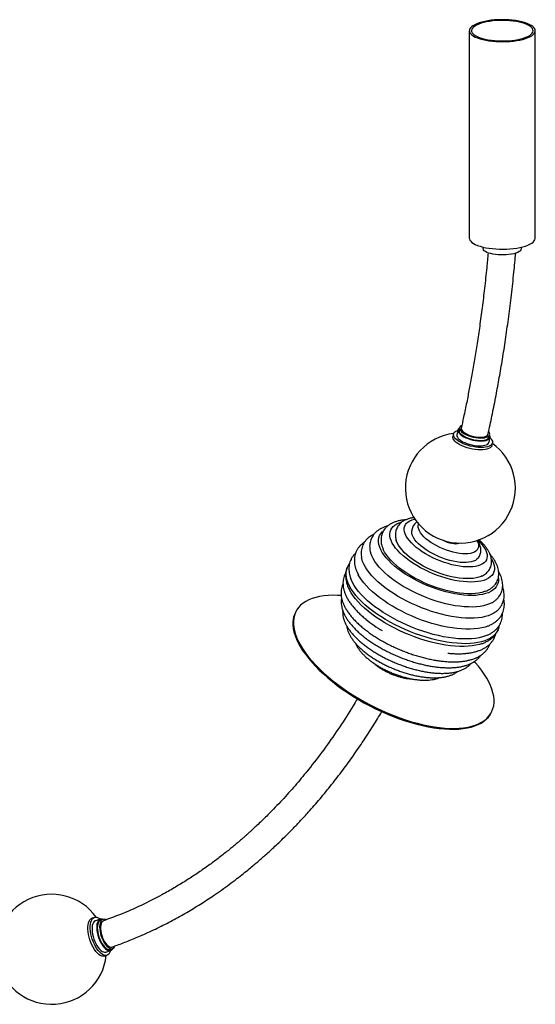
# Paper-space layout '_Dimétrica' of a CAD drawing. Header units: millimetres. Extents: x -848 to 304, y -466 to 589.
# Tile 2 of 2: x -165 to 304, y -428 to 467. Entities that reach past the tile are written whole.
import ezdxf

# ---------------------------------------------------------------- set-up
doc = ezdxf.new("R2010")
doc.units = ezdxf.units.MM

psp = doc.layouts.new('_Dimétrica')

# ---------------------------------------------------------------- linework, layer by layer
at = {"color": 7, "linetype": 'Continuous', "lineweight": 25}
for p, q in [((243.67, 456.63), (243.67, 268.07)), ((303.67, 268.07), (303.67, 456.63)), ((256.14, 259.95), (256.14, 258.64)), ((291.2, 258.64), (291.2, 259.95)), ((229.27, 90.1), (228.75, 87.87)), ((233.39, 93.86), (232.36, 89.39)), ((234.91, 95.86), (234.39, 93.63)), ((261.62, 87.35), (262.13, 89.59)), ((261.59, 82.65), (262.62, 87.12)), ((264.17, 79.71), (264.69, 81.94)), ((233.25, -9.29), (233.38, -8.9)), ((85.96, -71.32), (85.55, -72.12)), ((169.17, -100.39), (169.1, -100.53)), ((192.2, -110.3), (192.29, -110.13)), ((263.47, -163.47), (263.88, -162.67)), ((-97.18, -349.24), (-99.3, -349.95)), ((-91.92, -350.84), (-96.18, -352.25)), ((-89.46, -351.11), (-91.59, -351.81)), ((-87.85, -384.44), (-85.72, -383.73)), ((-86.72, -380.72), (-82.46, -379.31)), ((-82.79, -378.33), (-80.66, -377.63))]:
    psp.add_line(p, q, dxfattribs=at)
at = {"color": 7, "linetype": 'Continuous', "lineweight": 25, "flags": 128}
for points in [[(245.61, 460.16), (244.62, 459.13), (243.98, 458.07), (243.69, 456.99), (243.75, 455.91), (244.16, 454.83), (244.91, 453.78), (246, 452.76), (247.42, 451.79), (249.14, 450.87), (251.15, 450.02), (253.43, 449.25), (255.94, 448.56), (258.66, 447.97), (261.56, 447.48), (264.6, 447.1), (267.74, 446.82), (270.96, 446.67), (274.2, 446.63), (277.44, 446.71), (280.64, 446.9), (283.75, 447.21), (286.75, 447.63), (289.59, 448.15), (292.25, 448.77), (294.68, 449.49), (296.88, 450.29), (298.8, 451.16), (300.42, 452.1), (301.73, 453.09), (302.71, 454.12), (303.36, 455.18), (303.65, 456.26), (303.59, 457.35), (303.18, 458.42), (302.43, 459.47), (301.34, 460.49), (299.92, 461.47), (298.2, 462.39), (296.19, 463.24), (293.91, 464.01), (291.4, 464.69), (288.68, 465.29), (285.78, 465.78), (282.74, 466.16), (279.6, 466.43), (276.38, 466.59), (273.14, 466.63), (269.9, 466.55), (266.7, 466.35), (263.59, 466.05), (260.59, 465.63), (257.75, 465.1), (255.09, 464.48), (252.65, 463.76), (250.46, 462.96), (248.54, 462.09), (246.92, 461.15), (245.61, 460.16)], [(247.48, 459.93), (246.53, 458.93), (245.93, 457.9), (245.68, 456.86), (245.78, 455.81), (246.23, 454.78), (247.02, 453.76), (248.15, 452.79), (249.6, 451.86), (251.35, 450.99), (253.39, 450.19), (255.67, 449.48), (258.19, 448.85), (260.9, 448.32), (263.77, 447.9), (266.76, 447.58), (269.85, 447.38), (272.98, 447.3), (276.11, 447.33), (279.22, 447.48), (282.26, 447.74), (285.19, 448.12), (287.97, 448.6), (290.58, 449.19), (292.97, 449.87), (295.12, 450.63), (297, 451.47), (298.59, 452.37), (299.86, 453.33), (300.8, 454.33), (301.41, 455.35), (301.66, 456.4), (301.56, 457.44), (301.11, 458.48), (300.32, 459.49), (299.19, 460.47), (297.74, 461.4), (295.99, 462.26), (293.95, 463.06), (291.66, 463.78), (289.15, 464.4), (286.44, 464.93), (283.57, 465.36), (280.57, 465.67), (277.49, 465.87), (274.36, 465.96), (271.22, 465.92), (268.12, 465.77), (265.08, 465.51), (262.15, 465.13), (259.36, 464.65), (256.76, 464.07), (254.37, 463.39), (252.22, 462.63), (250.34, 461.79), (248.75, 460.88), (247.48, 459.93)], [(243.67, 268.07), (243.75, 267.35), (244.16, 266.27), (244.91, 265.22), (246, 264.2), (247.42, 263.22), (249.14, 262.31), (251.15, 261.46), (253.43, 260.68), (255.94, 260), (258.66, 259.41), (261.56, 258.92), (264.6, 258.53), (267.74, 258.26), (270.96, 258.11), (274.2, 258.07), (277.44, 258.14), (280.64, 258.34), (283.75, 258.65), (286.75, 259.07), (289.59, 259.59), (292.25, 260.21), (294.68, 260.93), (296.88, 261.73), (298.8, 262.6), (300.42, 263.54), (301.73, 264.53), (302.71, 265.56), (303.36, 266.62), (303.65, 267.7), (303.67, 268.07)], [(290.06, 256.57), (289.01, 255.81), (287.65, 255.12), (286.01, 254.49), (284.11, 253.95), (282, 253.5), (279.72, 253.15), (277.32, 252.92), (274.84, 252.81), (272.34, 252.81), (269.87, 252.93), (267.47, 253.17), (265.2, 253.52), (263.11, 253.98), (261.22, 254.52), (259.59, 255.16), (258.25, 255.86), (257.22, 256.62), (256.53, 257.42), (256.18, 258.25), (256.14, 258.64)], [(262.51, 86.64), (263.43, 85.66), (264.21, 84.53), (264.65, 83.43), (264.75, 82.38), (264.5, 81.4), (263.92, 80.51), (263, 79.73), (261.77, 79.07), (260.25, 78.54), (258.47, 78.16), (256.47, 77.94), (254.29, 77.87), (251.96, 77.96), (249.54, 78.2), (247.06, 78.6), (244.59, 79.15), (242.16, 79.82), (239.82, 80.62), (237.63, 81.52), (235.61, 82.51), (233.82, 83.57), (232.28, 84.68), (231.03, 85.81), (230.09, 86.94), (229.48, 88.06), (229.21, 89.14), (229.28, 90.16), (229.7, 91.1), (230.45, 91.93), (231.53, 92.66), (232.91, 93.25), (233.28, 93.37)], [(234.88, 95.75), (234.2, 95.22), (233.6, 94.43), (233.34, 93.55), (233.42, 92.6), (233.84, 91.6), (234.6, 90.58), (235.67, 89.55), (237.03, 88.54), (238.64, 87.58), (240.48, 86.69), (242.49, 85.89), (244.63, 85.19), (246.85, 84.62), (249.1, 84.19)], [(234.39, 93.63), (234.34, 92.92), (234.59, 91.96), (235.19, 90.97), (236.13, 89.96), (237.36, 88.96), (238.88, 88.01), (240.63, 87.12), (242.57, 86.31), (244.66, 85.62), (246.83, 85.05), (249.03, 84.62)], [(236.79, 97.9), (236.2, 97.56), (235.41, 96.86), (234.96, 96.05), (234.86, 95.15), (235.11, 94.2), (235.71, 93.2), (236.64, 92.19), (237.88, 91.2), (239.39, 90.24), (241.15, 89.35), (243.09, 88.55), (245.17, 87.85), (247.34, 87.28), (249.54, 86.85)], [(236.34, 95.53), (236.3, 95.34), (236.37, 94.46), (236.79, 93.54), (237.54, 92.59), (238.61, 91.64), (239.97, 90.73), (241.57, 89.87), (243.37, 89.1), (245.32, 88.43), (247.36, 87.88), (249.43, 87.47)], [(249.43, 87.47), (251.48, 87.22), (253.44, 87.12), (255.27, 87.18), (256.89, 87.4), (258.28, 87.78), (259.39, 88.3), (260.18, 88.94), (260.64, 89.7), (260.7, 89.92)], [(249.54, 86.85), (251.71, 86.58), (253.81, 86.46), (255.76, 86.51), (257.53, 86.71), (259.06, 87.07), (260.32, 87.58), (261.27, 88.22), (261.9, 88.98), (262.18, 89.84), (262.1, 90.77), (261.67, 91.75), (261.27, 92.33)], [(264.17, 79.71), (263.99, 79.17), (263.4, 78.28), (262.48, 77.5), (261.25, 76.83), (259.73, 76.31), (257.96, 75.93), (255.96, 75.7), (253.77, 75.63), (251.45, 75.72), (249.02, 75.97), (246.55, 76.37), (244.07, 76.91), (241.64, 77.59), (239.31, 78.38), (237.11, 79.29), (235.1, 80.28), (233.3, 81.34), (231.77, 82.44), (230.51, 83.57), (229.57, 84.71), (228.96, 85.83), (228.69, 86.91), (228.75, 87.87)], [(232.36, 89.39), (232.31, 89.09), (232.39, 88.13), (232.81, 87.13), (233.57, 86.11), (234.64, 85.08), (236, 84.07), (237.61, 83.11), (239.45, 82.22), (241.46, 81.42), (243.6, 80.72), (245.82, 80.15), (248.07, 79.72)], [(248.07, 79.72), (250.29, 79.43), (252.44, 79.3), (254.45, 79.33), (256.29, 79.51), (257.92, 79.85), (259.28, 80.33), (260.36, 80.94), (261.12, 81.67), (261.55, 82.51), (261.59, 82.65)], [(249.03, 84.62), (251.2, 84.34), (253.29, 84.23), (255.24, 84.27), (257.01, 84.48), (258.54, 84.84), (259.81, 85.35), (260.76, 85.99), (261.38, 86.75), (261.62, 87.35)], [(249.1, 84.19), (251.32, 83.9), (253.47, 83.77), (255.48, 83.8), (257.32, 83.98), (258.94, 84.31), (260.31, 84.79), (261.39, 85.41), (262.15, 86.14), (262.58, 86.98), (262.67, 87.89), (262.42, 88.87), (262.11, 89.47)], [(195.84, -29.45), (192.44, -27.33), (189.23, -25.14), (186.22, -22.88), (183.45, -20.58), (180.92, -18.26), (178.66, -15.92), (176.68, -13.58), (175, -11.27), (173.63, -8.99), (172.57, -6.77), (171.84, -4.61), (171.44, -2.54), (171.38, -0.57), (171.64, 1.29), (172.24, 3.03), (173.17, 4.63), (174.42, 6.08), (175.98, 7.37), (177.84, 8.49), (179.99, 9.44), (182.25, 10.16)], [(203.9, -18.84), (200.89, -16.96), (198.07, -15), (195.47, -12.98), (193.09, -10.93), (190.98, -8.86), (189.14, -6.79), (187.58, -4.73), (186.34, -2.71), (185.41, -0.73), (184.8, 1.17), (184.52, 2.98), (184.57, 4.7), (184.95, 6.3), (185.66, 7.76), (186.69, 9.08), (188.04, 10.25), (189.68, 11.25), (191.61, 12.08), (193.81, 12.72), (194.17, 12.81)], [(189.15, -39.45), (185.5, -37.18), (182.03, -34.83), (178.76, -32.42), (175.73, -29.96), (172.94, -27.47), (170.41, -24.96), (168.16, -22.45), (166.21, -19.95), (164.55, -17.48), (163.22, -15.06), (162.2, -12.69), (161.52, -10.4), (161.17, -8.2), (161.15, -6.1), (161.47, -4.12), (162.13, -2.26), (163.11, -0.54), (164.42, 1.03), (165.33, 1.88)], [(207.2, -17.02), (204.46, -15.3), (201.91, -13.5), (199.59, -11.64), (197.51, -9.76), (195.71, -7.86), (194.19, -5.97), (192.98, -4.11), (192.09, -2.3), (191.53, -0.56), (191.31, 1.09), (191.34, 2.02)], [(211.31, -10.14), (208.76, -8.52), (206.39, -6.84), (204.25, -5.1), (202.35, -3.33), (200.72, -1.56), (199.39, 0.21), (198.36, 1.93), (197.65, 3.6), (197.27, 5.19), (197.22, 6.69), (197.5, 8.07), (197.59, 8.33)], [(198.41, -28.02), (195.22, -26.03), (192.22, -23.96), (189.42, -21.84), (186.86, -19.67), (184.55, -17.48), (182.51, -15.29), (180.75, -13.1), (179.29, -10.94), (178.14, -8.82), (177.32, -6.77)], [(251.5, -6.47), (252.42, -7.35), (254.4, -9.42), (256.1, -11.49), (257.5, -13.53), (258.59, -15.53), (259.36, -17.47), (259.8, -19.33), (259.92, -21.1), (259.7, -22.76), (259.15, -24.29), (258.28, -25.69), (257.09, -26.93), (255.6, -28.02), (253.81, -28.93), (251.74, -29.67), (249.42, -30.22), (246.85, -30.58), (244.07, -30.75), (241.1, -30.72), (237.96, -30.5), (234.68, -30.09), (231.29, -29.49), (227.83, -28.7), (224.31, -27.74), (220.77, -26.61), (217.25, -25.33), (213.77, -23.89), (210.37, -22.32), (207.07, -20.63), (203.9, -18.84)], [(250.61, -6.76), (251.32, -8.19), (251.87, -9.82), (252.08, -11.37), (251.97, -12.81), (251.52, -14.13), (250.74, -15.31), (249.65, -16.34), (248.26, -17.2), (246.58, -17.89), (244.63, -18.39), (242.44, -18.7), (240.03, -18.82), (237.44, -18.74), (234.69, -18.47), (231.82, -18), (228.86, -17.35), (225.85, -16.53), (222.83, -15.53), (219.83, -14.38), (216.88, -13.09), (214.03, -11.67), (211.31, -10.14)], [(220.66, -6.83), (221.71, -7.33), (223.67, -8.12), (225.66, -8.77), (227.63, -9.24), (229.5, -9.52), (231.24, -9.6), (232.79, -9.49), (234.1, -9.18), (234.37, -9.08)], [(183.68, -48.46), (179.89, -46.11), (176.29, -43.69), (172.88, -41.2), (169.7, -38.66), (166.76, -36.09), (164.07, -33.49), (161.65, -30.89), (159.52, -28.3), (157.68, -25.73), (156.15, -23.2), (154.93, -20.72), (154.03, -18.31), (153.86, -17.72)], [(190.42, -38.74), (186.86, -36.52), (183.48, -34.23), (180.3, -31.87), (177.36, -29.46), (174.66, -27.03), (172.23, -24.58), (170.09, -22.13), (168.23, -19.69), (166.69, -17.29), (165.46, -14.94), (165.28, -14.55)], [(251.65, -22.74), (250.62, -23.78), (249.2, -24.74), (247.49, -25.53), (245.49, -26.13), (243.25, -26.54), (240.77, -26.75), (238.08, -26.77), (235.23, -26.59), (232.23, -26.21), (229.12, -25.64), (225.94, -24.88), (222.71, -23.95), (219.48, -22.84), (216.28, -21.58), (213.14, -20.18), (210.1, -18.66), (207.2, -17.02)], [(178.35, -57.16), (174.4, -54.71), (170.63, -52.19), (167.06, -49.6), (163.72, -46.96), (160.61, -44.28), (157.76, -41.58), (155.17, -38.87), (152.87, -36.17), (150.86, -33.48), (149.16, -30.83), (147.77, -28.22), (146.7, -25.68), (145.96, -23.21), (145.77, -22.27)], [(263.77, -23.24), (264.84, -25.25), (265.74, -27.44), (266.3, -29.55), (266.53, -31.58), (266.43, -33.5), (266, -35.3), (265.24, -36.96), (264.15, -38.49), (262.74, -39.86), (261.03, -41.07), (259.02, -42.1), (256.73, -42.96), (254.18, -43.63), (251.38, -44.11), (248.35, -44.4), (245.12, -44.5), (241.7, -44.39), (238.12, -44.1), (234.41, -43.6), (230.59, -42.92), (226.68, -42.06), (222.73, -41.01), (218.74, -39.8), (214.76, -38.42), (210.81, -36.89), (206.92, -35.21), (203.11, -33.4), (199.41, -31.48), (195.84, -29.45)], [(167.45, -78.45), (163.33, -75.9), (159.39, -73.28), (155.64, -70.58), (152.12, -67.84), (148.83, -65.06), (145.79, -62.25), (143.02, -59.42), (140.52, -56.6), (138.31, -53.79), (136.4, -51.01), (134.8, -48.27), (133.52, -45.59), (132.56, -42.97), (131.93, -40.43), (131.63, -37.98), (131.66, -35.63), (132.02, -33.4), (132.68, -31.38)], [(255.32, -38.92), (254.5, -39.31), (252.33, -40.1), (249.9, -40.71), (247.23, -41.13), (244.34, -41.35), (241.24, -41.39), (237.98, -41.23), (234.57, -40.87), (231.03, -40.33), (227.4, -39.6), (223.7, -38.69), (219.97, -37.6), (216.22, -36.35), (212.5, -34.95), (208.83, -33.4), (205.24, -31.72), (201.76, -29.92), (198.41, -28.02)], [(169.57, -74.66), (165.49, -72.13), (161.59, -69.53), (157.9, -66.87), (154.42, -64.15), (151.17, -61.4), (148.18, -58.61), (145.46, -55.82), (143.01, -53.03), (140.85, -50.25), (138.99, -47.51), (137.45, -44.8), (136.22, -42.15), (136.03, -41.68)], [(173.71, -66.38), (169.71, -63.9), (165.88, -61.35), (162.26, -58.73), (158.85, -56.06), (155.68, -53.35), (152.76, -50.62), (150.1, -47.88), (147.72, -45.14), (145.63, -42.41), (143.84, -39.72), (142.72, -37.77)], [(270.04, -41.01), (270.06, -41.17), (270.07, -43.27), (269.75, -45.26), (269.1, -47.12), (268.11, -48.84), (266.81, -50.41), (265.18, -51.82), (263.25, -53.07), (261.03, -54.14), (258.53, -55.03), (255.76, -55.73), (252.74, -56.24), (249.5, -56.56), (246.05, -56.68), (242.41, -56.6), (238.6, -56.33), (234.65, -55.86), (230.59, -55.19), (226.43, -54.35), (222.21, -53.31), (217.94, -52.1), (213.67, -50.73), (209.4, -49.19), (205.17, -47.5), (201.01, -45.67), (196.93, -43.71), (192.97, -41.63), (189.15, -39.45)], [(258.75, -52.76), (257.6, -53.2), (255.01, -53.97), (252.17, -54.55), (249.09, -54.93), (245.79, -55.12), (242.29, -55.11), (238.63, -54.91), (234.81, -54.5), (230.87, -53.91), (226.83, -53.12), (222.72, -52.15), (218.56, -51.01), (214.39, -49.69), (210.22, -48.21), (206.08, -46.57), (202.01, -44.8), (198.03, -42.89), (194.16, -40.87), (190.42, -38.74)], [(166.78, -81.44), (162.7, -78.92), (158.81, -76.32), (155.11, -73.65), (151.63, -70.93), (148.39, -68.18), (145.4, -65.4), (142.67, -62.6), (140.22, -59.81), (138.06, -57.04), (136.21, -54.29), (134.7, -51.65)], [(264.23, -63.25), (264.21, -63.26), (261.91, -64.38), (259.34, -65.31), (256.51, -66.06), (253.43, -66.62), (250.12, -66.99), (246.6, -67.17), (242.89, -67.15), (239.01, -66.94), (234.99, -66.54), (230.83, -65.94), (226.57, -65.16), (222.23, -64.19), (217.84, -63.05), (213.42, -61.74), (208.99, -60.26), (204.58, -58.62), (200.22, -56.84), (195.92, -54.93), (191.72, -52.88), (187.63, -50.72), (183.68, -48.46)], [(127.13, -56.72), (123.88, -56.57), (119.49, -56.54), (115.29, -56.72), (111.3, -57.12), (107.54, -57.72), (104.01, -58.53), (100.73, -59.55), (97.72, -60.77), (94.97, -62.19), (92.5, -63.8), (90.33, -65.6), (88.45, -67.58), (86.87, -69.73), (85.6, -72.05), (84.65, -74.52), (84.02, -77.15), (83.7, -79.91)], [(266.92, -72.12), (265.82, -72.82), (263.51, -74.02), (260.91, -75.05), (258.05, -75.9), (254.93, -76.55), (251.58, -77.02), (248, -77.29), (244.22, -77.37), (240.27, -77.25), (236.15, -76.93), (231.89, -76.43), (227.51, -75.73), (223.04, -74.84), (218.5, -73.78), (213.91, -72.53), (209.3, -71.12), (204.68, -69.54), (200.1, -67.81), (195.56, -65.93), (191.09, -63.91), (186.72, -61.77), (182.46, -59.52), (178.35, -57.16)], [(258.53, -85.14), (257.93, -85.33), (254.92, -86.1), (251.66, -86.69), (248.17, -87.08), (244.47, -87.28), (240.58, -87.29), (236.52, -87.11), (232.3, -86.73), (227.95, -86.16), (223.49, -85.4), (218.95, -84.46), (214.34, -83.34), (209.68, -82.05), (205.01, -80.59), (200.34, -78.97), (195.7, -77.19), (191.11, -75.28), (186.59, -73.23), (182.17, -71.05), (177.87, -68.77), (173.71, -66.38)], [(83.7, -79.91), (83.7, -82.81), (84.03, -85.82), (84.67, -88.95), (85.63, -92.17), (86.91, -95.48), (88.49, -98.87), (90.38, -102.32), (92.56, -105.82), (95.03, -109.36), (97.79, -112.93), (100.81, -116.51), (104.1, -120.09), (107.63, -123.66), (111.4, -127.21), (115.4, -130.72), (119.6, -134.19), (123.99, -137.59), (128.57, -140.93), (133.31, -144.17), (138.19, -147.33), (143.21, -150.37), (148.33, -153.3), (153.55, -156.1), (158.84, -158.77), (164.19, -161.28), (169.58, -163.65), (174.99, -165.84), (180.39, -167.87), (185.78, -169.72), (191.13, -171.38), (196.42, -172.85), (201.64, -174.13), (206.76, -175.2), (211.77, -176.07), (216.65, -176.73), (221.38, -177.19), (225.96, -177.43), (230.35, -177.46), (234.54, -177.27), (238.53, -176.88), (242.3, -176.27), (245.82, -175.46), (249.1, -174.44), (252.12, -173.22), (254.87, -171.8), (257.33, -170.19), (259.51, -168.39), (261.39, -166.41), (262.97, -164.26), (264.23, -161.95), (265.19, -159.47), (265.82, -156.84), (266.14, -154.08), (266.13, -151.19), (265.81, -148.17), (265.16, -145.05), (264.2, -141.82), (262.93, -138.51), (261.35, -135.13), (259.46, -131.68), (257.28, -128.18), (254.8, -124.64), (252.05, -121.07), (249.02, -117.49), (248.32, -116.7)], [(269.87, -87.82), (269.39, -88.85), (268.21, -90.75), (266.71, -92.51), (264.9, -94.1), (262.78, -95.53), (260.37, -96.79), (257.68, -97.88), (254.73, -98.78), (251.51, -99.49), (248.06, -100.01), (244.39, -100.34), (240.5, -100.48), (236.44, -100.42), (232.2, -100.17), (227.82, -99.72), (223.31, -99.08), (218.7, -98.25), (214, -97.24), (209.24, -96.05), (204.45, -94.69), (199.64, -93.16), (194.83, -91.46), (190.06, -89.62), (185.34, -87.63), (180.7, -85.51), (176.16, -83.27), (171.73, -80.91), (167.45, -78.45)], [(260.21, -92.74), (258.51, -93.43), (255.64, -94.37), (252.51, -95.11), (249.15, -95.67), (245.55, -96.03), (241.75, -96.2), (237.75, -96.18), (233.59, -95.96), (229.27, -95.54), (224.83, -94.94), (220.27, -94.14), (215.63, -93.16), (210.93, -92), (206.19, -90.67), (201.43, -89.17), (196.68, -87.51), (191.95, -85.69), (187.28, -83.73), (182.69, -81.64), (178.19, -79.42), (173.81, -77.09), (169.57, -74.66)], [(83.29, -80.71), (83.29, -83.6), (83.62, -86.62), (84.26, -89.74), (85.22, -92.97), (86.5, -96.28), (88.08, -99.66), (89.97, -103.11), (92.15, -106.61), (94.63, -110.15), (97.38, -113.72), (100.4, -117.3), (103.69, -120.89), (107.22, -124.46), (110.99, -128.01), (114.99, -131.52), (119.19, -134.99), (123.59, -138.39), (128.16, -141.72), (132.9, -144.97), (137.78, -148.12), (142.8, -151.17), (147.92, -154.1), (153.14, -156.9), (158.43, -159.56), (163.78, -162.08), (169.17, -164.44), (174.58, -166.64), (179.98, -168.67), (185.37, -170.51), (190.72, -172.18), (196.01, -173.65), (201.23, -174.92), (206.35, -176), (211.36, -176.87), (216.24, -177.53), (220.98, -177.98), (225.55, -178.22), (229.94, -178.25), (234.14, -178.07), (238.12, -177.67), (241.89, -177.07), (245.42, -176.26), (248.69, -175.24), (251.71, -174.02), (254.46, -172.6), (256.93, -170.99), (259.1, -169.19), (260.98, -167.21), (262.56, -165.06), (263.47, -163.47)], [(254.61, -100.61), (252.85, -101.15), (249.73, -101.89), (246.36, -102.45), (242.77, -102.81), (238.96, -102.98), (234.97, -102.96), (230.8, -102.74), (226.49, -102.33), (222.04, -101.72), (217.49, -100.93), (212.85, -99.95), (208.15, -98.79), (203.41, -97.45), (198.65, -95.95), (193.89, -94.29), (189.17, -92.47), (184.5, -90.51), (179.9, -88.42), (175.4, -86.2), (171.02, -83.87), (166.78, -81.44)], [(-87.85, -384.44), (-88.17, -384.53), (-89.31, -384.61), (-90.54, -384.36), (-91.83, -383.77), (-93.15, -382.86), (-94.47, -381.64), (-95.79, -380.14), (-97.05, -378.39), (-98.25, -376.43), (-99.36, -374.28), (-100.36, -371.99), (-101.23, -369.61), (-101.94, -367.19), (-102.49, -364.76), (-102.87, -362.38), (-103.07, -360.1), (-103.09, -357.95), (-102.92, -355.98), (-102.56, -354.24), (-102.03, -352.74), (-101.34, -351.52), (-100.5, -350.61), (-99.52, -350.03), (-99.3, -349.95)], [(-82.42, -379.3), (-82.71, -380.23), (-83.32, -381.59), (-84.09, -382.65), (-85, -383.4), (-86.04, -383.82), (-87.18, -383.91), (-88.41, -383.65), (-89.7, -383.06), (-91.02, -382.15), (-92.35, -380.94), (-93.66, -379.44), (-94.92, -377.69), (-96.13, -375.72), (-97.23, -373.57), (-98.23, -371.29), (-99.1, -368.91), (-99.81, -366.48), (-100.37, -364.05), (-100.75, -361.68), (-100.94, -359.39), (-100.96, -357.24), (-100.79, -355.28), (-100.43, -353.53), (-99.91, -352.03), (-99.21, -350.82), (-98.37, -349.91), (-97.39, -349.32), (-96.3, -349.07), (-95.11, -349.15), (-93.85, -349.57), (-92.54, -350.33), (-91.88, -350.82)], [(-96.18, -352.25), (-96.55, -352.41), (-97.4, -353.02), (-98.12, -353.95), (-98.67, -355.18), (-99.06, -356.67), (-99.27, -358.39), (-99.3, -360.3), (-99.14, -362.35), (-98.8, -364.5), (-98.29, -366.7), (-97.62, -368.9), (-96.81, -371.03), (-95.87, -373.06), (-94.82, -374.94)], [(-89.3, -351.06), (-90.25, -350.76), (-91.32, -350.71), (-92.29, -350.99), (-93.15, -351.61), (-93.86, -352.54), (-94.42, -353.76), (-94.81, -355.25), (-95.02, -356.97), (-95.04, -358.88), (-94.88, -360.94), (-94.55, -363.09), (-94.04, -365.29), (-93.36, -367.48), (-92.55, -369.62), (-91.61, -371.65), (-90.56, -373.53)], [(-91.59, -351.81), (-92.26, -352.14), (-93.04, -352.87), (-93.67, -353.92), (-94.14, -355.26), (-94.42, -356.85), (-94.51, -358.65), (-94.42, -360.62), (-94.14, -362.71), (-93.68, -364.85), (-93.05, -367), (-92.27, -369.11), (-91.35, -371.1), (-90.33, -372.95)], [(-86.74, -351.44), (-87.1, -351.28), (-88.2, -350.99), (-89.22, -351.04), (-90.13, -351.43), (-90.91, -352.17), (-91.55, -353.21), (-92.01, -354.55), (-92.29, -356.14), (-92.39, -357.94), (-92.29, -359.91), (-92.01, -362), (-91.55, -364.15), (-90.92, -366.3), (-90.14, -368.4), (-89.22, -370.4), (-88.2, -372.24)], [(-89, -352.5), (-89.08, -352.53), (-89.9, -353.03), (-90.58, -353.85), (-91.09, -354.97), (-91.44, -356.37), (-91.6, -357.99), (-91.58, -359.8), (-91.36, -361.74), (-90.97, -363.75), (-90.4, -365.78), (-89.68, -367.78), (-88.83, -369.67), (-87.87, -371.41)], [(-94.82, -374.94), (-93.7, -376.62), (-92.52, -378.06), (-91.32, -379.23), (-90.12, -380.1), (-88.95, -380.65), (-87.84, -380.87), (-86.82, -380.75), (-86.72, -380.72)], [(-90.56, -373.53), (-89.44, -375.2), (-88.26, -376.64), (-87.06, -377.81), (-85.86, -378.69), (-84.7, -379.24), (-83.59, -379.46), (-82.56, -379.34), (-81.65, -378.89), (-80.86, -378.11), (-80.5, -377.57)], [(-90.33, -372.95), (-89.23, -374.58), (-88.08, -375.98), (-86.9, -377.08), (-85.73, -377.88), (-84.6, -378.35), (-83.53, -378.47), (-82.79, -378.33)], [(-88.2, -372.24), (-87.1, -373.88), (-85.95, -375.27), (-84.77, -376.38), (-83.6, -377.17), (-82.47, -377.64), (-81.4, -377.76), (-80.43, -377.54), (-79.58, -376.97), (-78.87, -376.08), (-78.45, -375.22)], [(-87.87, -371.41), (-86.83, -372.95), (-85.74, -374.24), (-84.63, -375.25), (-83.53, -375.94), (-82.48, -376.3), (-81.49, -376.32), (-81.12, -376.23)]]:
    psp.add_lwpolyline(points, dxfattribs=at)
at = {"color": 7, "linetype": 'Continuous', "lineweight": 25}
for centre, radius, start, end in [((288.44, 258.8), 2.76, 305.99196, 356.56014), ((235.53, 40.91), 50, 97.03685, 54.44196), ((104.35, -81.65), 21.08, 153.10161, 177.42973), ((227.15, 17.31), 123.06, 231.01338, 239.43015), ((-136.06, -378.24), 50, 35.66037, 353.44089)]:
    psp.add_arc(centre, radius, start, end, dxfattribs=at)
for points, knots in [([(260.74, 254.75), (260.33, 250.24), (259.35, 239.48), (257.54, 222.86), (255.41, 205.17), (253.16, 188.45), (250.84, 172.75), (248.48, 158.03), (246.11, 144.24), (243.72, 131.27), (241.2, 118.39), (238.73, 106.44), (236.98, 98.58), (236.23, 95.19)], [0, 0, 0, 0, 0.083519, 0.199094, 0.308858, 0.412987, 0.511648, 0.603378, 0.690125, 0.772021, 0.849191, 0.935056, 1, 1, 1, 1]), ([(260.58, 89.59), (260.95, 91.21), (262.53, 98.11), (265.15, 110.66), (268.37, 126.95), (271.39, 143.59), (274.24, 160.51), (276.97, 178.33), (279.57, 197.06), (282.01, 216.74), (284.14, 235.98), (285.3, 248.7), (285.83, 254.51)], [0, 0, 0, 0, 0.030123, 0.128196, 0.231913, 0.330004, 0.432927, 0.540828, 0.653859, 0.772183, 0.895971, 1, 1, 1, 1]), ([(186.14, 12.17), (185.28, 12.09), (183.32, 11.92), (180.44, 11.41), (177.5, 10.65), (174.76, 9.66), (172.27, 8.44), (170.05, 7), (168.14, 5.36), (166.55, 3.56), (165.29, 1.63), (164.35, -0.42), (163.72, -2.55), (163.39, -4.75), (163.36, -7), (163.62, -9.32), (164.2, -11.69), (164.78, -13.46), (165.25, -14.43), (165.33, -14.6)], [0, 0, 0, 0, 0.053359, 0.122088, 0.19112, 0.259954, 0.327863, 0.393977, 0.457624, 0.51865, 0.577429, 0.63466, 0.69117, 0.747617, 0.804754, 0.863331, 0.923928, 0.986839, 1, 1, 1, 1]), ([(193.38, 14.11), (192.98, 14.06), (191.57, 13.89), (189.34, 13.35), (186.72, 12.5), (184.43, 11.43), (182.46, 10.2), (180.82, 8.85), (179.39, 7.31), (178.2, 5.57), (177.28, 3.66), (176.69, 1.66), (176.4, -0.39), (176.41, -2.49), (176.69, -4.63), (177.11, -6.05), (177.32, -6.78)], [0, 0, 0, 0, 0.035258, 0.121959, 0.208648, 0.29402, 0.367455, 0.437726, 0.505456, 0.577761, 0.647807, 0.716658, 0.78529, 0.854776, 0.926243, 1, 1, 1, 1]), ([(196.24, 10.24), (195.88, 9.98), (195.03, 9.37), (193.84, 8.12), (192.73, 6.56), (191.93, 4.81), (191.47, 3.26), (191.4, 2.31), (191.37, 1.97)], [0, 0, 0, 0, 0.134548, 0.319628, 0.518997, 0.710537, 0.89774, 1, 1, 1, 1]), ([(169.64, 6.57), (169.25, 6.47), (167.82, 6.1), (165.59, 5.24), (162.97, 3.98), (160.64, 2.49), (158.6, 0.82), (156.88, -1.03), (155.48, -3.01), (154.4, -5.11), (153.64, -7.31), (153.18, -9.58), (153.01, -11.92), (153.16, -14.33), (153.46, -16.28), (153.81, -17.43), (153.91, -17.76)], [0, 0, 0, 0, 0.03351, 0.120468, 0.206442, 0.290529, 0.371963, 0.450443, 0.526236, 0.60003, 0.672725, 0.745163, 0.818116, 0.892469, 0.968943, 1, 1, 1, 1]), ([(148.5, -8.09), (148.35, -8.18), (147.39, -8.76), (145.85, -10.03), (143.93, -11.91), (142.35, -13.95), (141.09, -16.11), (140.14, -18.37), (139.49, -20.73), (139.15, -23.16), (139.1, -25.65), (139.36, -28.22), (139.91, -30.85), (140.77, -33.55), (141.73, -35.89), (142.52, -37.33), (142.8, -37.85)], [0, 0, 0, 0, 0.0148858, 0.0983088, 0.1790332, 0.2571488, 0.3331551, 0.4078017, 0.4819452, 0.5561926, 0.6313709, 0.7082132, 0.7872567, 0.8687452, 0.9525594, 1, 1, 1, 1]), ([(157.19, -0.78), (156.33, -1.23), (154.63, -2.13), (152.39, -3.76), (150.44, -5.55), (148.81, -7.5), (147.5, -9.58), (146.5, -11.77), (145.82, -14.05), (145.43, -16.41), (145.36, -18.83), (145.49, -20.81), (145.74, -21.97), (145.81, -22.31)], [0, 0, 0, 0, 0.105863, 0.209471, 0.3098, 0.40676, 0.50085, 0.592968, 0.684199, 0.775405, 0.86759, 0.961731, 1, 1, 1, 1]), ([(251.62, -22.76), (251.68, -22.7), (252.18, -22.15), (252.89, -20.95), (253.65, -19.19), (254.08, -17.36), (254.2, -15.5), (254.04, -13.62), (253.6, -11.72), (252.86, -9.78), (251.97, -8.03), (251.22, -6.94), (250.9, -6.49)], [0, 0, 0, 0, 0.015863, 0.127872, 0.235904, 0.34197, 0.447726, 0.555442, 0.667343, 0.785377, 0.910654, 1, 1, 1, 1]), ([(255.27, -38.93), (255.37, -38.88), (256.17, -38.53), (257.49, -37.68), (259.2, -36.38), (260.68, -34.86), (261.92, -33.15), (262.89, -31.25), (263.54, -29.26), (263.88, -27.22), (263.93, -25.13), (263.68, -22.99), (263.14, -20.8), (262.3, -18.57), (261.15, -16.28), (259.69, -13.96), (257.93, -11.64), (255.89, -9.34), (254.01, -7.46), (252.75, -6.37), (252.33, -6.01)], [0, 0, 0, 0, 0.008368, 0.067294, 0.123644, 0.177857, 0.235786, 0.291767, 0.346628, 0.401199, 0.456287, 0.512804, 0.571524, 0.632944, 0.697086, 0.763402, 0.830974, 0.898882, 0.96651, 1, 1, 1, 1]), ([(140.21, -18.34), (139.76, -18.78), (138.69, -19.82), (137.32, -21.68), (136.07, -23.86), (135.14, -26.14), (134.52, -28.51), (134.19, -30.95), (134.17, -33.47), (134.43, -36.06), (135.03, -38.71), (135.58, -40.61), (136.02, -41.62), (136.07, -41.73)], [0, 0, 0, 0, 0.07448, 0.17748, 0.277856, 0.376579, 0.474747, 0.573126, 0.672795, 0.77467, 0.879396, 0.987221, 1, 1, 1, 1]), ([(258.71, -52.74), (259.31, -52.5), (260.78, -51.9), (262.84, -50.68), (264.89, -49.13), (266.62, -47.4), (268.03, -45.52), (269.11, -43.52), (269.88, -41.42), (270.34, -39.25), (270.5, -37.02), (270.36, -34.73), (269.93, -32.38), (269.2, -29.97), (268.15, -27.51), (266.8, -25), (265.13, -22.47), (263.68, -20.53), (262.71, -19.45), (262.49, -19.2)], [0, 0, 0, 0, 0.046752, 0.11422, 0.17945, 0.242037, 0.302142, 0.360353, 0.417468, 0.474264, 0.531394, 0.589658, 0.649729, 0.712044, 0.776683, 0.843308, 0.911271, 0.979874, 1, 1, 1, 1]), ([(131.53, -35.58), (131.26, -36.04), (130.56, -37.2), (129.77, -39.22), (129.14, -41.59), (128.82, -44.04), (128.79, -46.55), (129.07, -49.14), (129.64, -51.79), (130.52, -54.52), (131.71, -57.3), (133.21, -60.12), (135.02, -62.97), (137.11, -65.83), (139.48, -68.67), (142.09, -71.48), (144.95, -74.25), (147.5, -76.54), (149.18, -77.89), (149.75, -78.35)], [0, 0, 0, 0, 0.036995, 0.093581, 0.149849, 0.206238, 0.263366, 0.321758, 0.381785, 0.443588, 0.507045, 0.571806, 0.637406, 0.703408, 0.769455, 0.835345, 0.901005, 0.966416, 1, 1, 1, 1]), ([(132.72, -31.39), (132.6, -31.65), (132.14, -32.65), (131.66, -34.51), (131.27, -36.93), (131.2, -39.44), (131.42, -42.01), (131.94, -44.65), (132.77, -47.36), (133.71, -49.73), (134.48, -51.18), (134.77, -51.72)], [0, 0, 0, 0, 0.04251, 0.162661, 0.282904, 0.404498, 0.528592, 0.65602, 0.787153, 0.921807, 1, 1, 1, 1]), ([(134.82, -27.56), (134.76, -27.64), (134.17, -28.37), (133.44, -29.64), (132.92, -30.9), (132.72, -31.39)], [0, 0, 0, 0, 0.066599, 0.637418, 1, 1, 1, 1]), ([(264.13, -63.28), (264.32, -63.18), (265.34, -62.66), (266.96, -61.5), (268.94, -59.79), (270.58, -57.91), (271.91, -55.9), (272.92, -53.77), (273.61, -51.56), (274, -49.27), (274.1, -46.91), (273.89, -44.49), (273.4, -42.01), (272.59, -39.46), (271.57, -37.04), (270.7, -35.49), (270.32, -34.79)], [0, 0, 0, 0, 0.0186366, 0.1015406, 0.1816922, 0.2589258, 0.333621, 0.4065256, 0.4785583, 0.550487, 0.6231385, 0.6973639, 0.7738234, 0.8528708, 0.9344483, 1, 1, 1, 1]), ([(128.85, -46.04), (128.57, -46.66), (127.96, -48.01), (127.38, -50.24), (127.03, -52.67), (126.98, -55.17), (127.23, -57.73), (127.79, -60.37), (128.65, -63.07), (129.82, -65.83), (131.3, -68.63), (133.09, -71.46), (135.16, -74.29), (137.51, -77.11), (140.11, -79.89), (142.95, -82.64), (146, -85.34), (149.26, -87.98), (152.71, -90.55), (156.34, -93.05), (159.44, -95.04), (162.02, -96.6), (164.64, -98.13), (168.05, -100.02), (172.22, -102.15), (176.48, -104.17), (180.81, -106.07), (185.2, -107.84), (189.64, -109.47), (194.09, -110.96), (198.55, -112.3), (202.99, -113.48), (207.4, -114.5), (211.76, -115.36), (216.05, -116.04), (220.26, -116.55), (224.38, -116.88), (228.38, -117.02), (232.25, -116.98), (235.99, -116.73), (239.57, -116.29), (242.99, -115.64), (246.21, -114.77), (249.23, -113.68), (252, -112.37), (254.51, -110.85), (256.72, -109.14), (258.63, -107.25), (260.21, -105.21), (261.49, -103.07), (262.08, -101.55), (262.37, -100.81)], [0, 0, 0, 0, 0.015433, 0.033893, 0.052379, 0.071097, 0.090229, 0.109909, 0.130197, 0.151065, 0.172398, 0.194038, 0.215828, 0.237641, 0.2594, 0.281079, 0.30267, 0.324178, 0.34561, 0.366977, 0.388289, 0.398078, 0.409274, 0.430501, 0.451706, 0.472891, 0.494064, 0.515233, 0.536404, 0.557582, 0.578775, 0.599991, 0.621237, 0.642523, 0.663858, 0.685253, 0.70672, 0.72827, 0.749914, 0.771663, 0.793518, 0.815469, 0.83748, 0.859434, 0.881182, 0.902532, 0.923307, 0.94341, 0.962863, 0.98179, 1, 1, 1, 1]), ([(266.84, -72.12), (267.27, -71.83), (268.45, -71.04), (270.1, -69.52), (271.78, -67.59), (273.12, -65.53), (274.16, -63.35), (274.88, -61.08), (275.3, -58.73), (275.42, -56.32), (275.24, -53.83), (274.79, -51.3), (274.25, -49.6), (273.97, -48.74)], [0, 0, 0, 0, 0.057053, 0.157359, 0.254288, 0.348271, 0.440166, 0.531039, 0.621793, 0.713389, 0.806822, 0.902857, 1, 1, 1, 1]), ([(127.56, -59.06), (127.46, -59.61), (127.21, -60.94), (127.16, -63.14), (127.37, -65.63), (127.88, -68.19), (128.69, -70.81), (129.82, -73.5), (131.26, -76.23), (133, -78.99), (135.04, -81.75), (137.34, -84.5), (139.89, -87.21), (142.68, -89.89), (145.69, -92.51), (148.9, -95.08), (152.3, -97.58), (155.8, -99.97), (158.56, -101.71), (160.79, -103.05), (163.11, -104.41), (166.45, -106.24), (170.52, -108.32), (174.68, -110.28), (178.92, -112.12), (183.21, -113.83), (187.54, -115.41), (191.89, -116.84), (196.24, -118.12), (200.57, -119.24), (204.87, -120.2), (209.11, -120.99), (213.28, -121.61), (217.36, -122.05), (221.34, -122.31), (225.2, -122.38), (228.93, -122.27), (232.51, -121.95), (235.94, -121.43), (239.19, -120.7), (242.24, -119.75), (245.06, -118.58), (247.63, -117.19), (249.93, -115.6), (251.9, -113.82), (253.28, -112.3), (253.89, -111.32), (254.06, -111.06)], [0, 0, 0, 0, 0.014348, 0.03499, 0.056071, 0.077754, 0.100119, 0.123141, 0.146695, 0.170599, 0.194674, 0.218771, 0.242806, 0.26675, 0.290597, 0.314351, 0.338022, 0.361621, 0.383896, 0.390449, 0.402822, 0.426279, 0.449712, 0.473124, 0.496522, 0.519917, 0.543315, 0.566723, 0.590148, 0.6136, 0.637089, 0.660624, 0.684218, 0.707882, 0.731631, 0.755477, 0.779434, 0.80351, 0.827704, 0.851993, 0.876302, 0.900477, 0.924317, 0.947601, 0.970163, 0.991965, 1, 1, 1, 1]), ([(258.48, -85.15), (259.44, -84.82), (261.41, -84.15), (264.12, -82.85), (266.63, -81.34), (268.85, -79.62), (270.75, -77.73), (272.33, -75.7), (273.6, -73.54), (274.55, -71.27), (275.2, -68.92), (275.55, -66.49), (275.58, -63.99), (275.41, -61.84), (275.11, -60.53), (275.01, -60.07)], [0, 0, 0, 0, 0.083758, 0.171888, 0.258407, 0.342593, 0.424058, 0.502888, 0.579586, 0.654906, 0.729712, 0.80462, 0.880461, 0.957977, 1, 1, 1, 1]), ([(128.61, -70.39), (128.57, -70.82), (128.46, -72.03), (128.62, -74.09), (129.03, -76.56), (129.77, -79.09), (130.81, -81.69), (132.17, -84.33), (133.83, -87), (135.79, -89.68), (138.02, -92.34), (140.5, -94.97), (143.21, -97.55), (146.14, -100.08), (149.27, -102.56), (152.58, -104.96), (155.99, -107.24), (158.97, -109.08), (162.03, -110.86), (165.25, -112.63), (169.18, -114.62), (173.2, -116.5), (177.3, -118.26), (181.45, -119.88), (185.63, -121.37), (189.83, -122.7), (194.02, -123.89), (198.18, -124.92), (202.31, -125.78), (206.37, -126.47), (210.36, -126.98), (214.25, -127.32), (218.04, -127.47), (221.7, -127.43), (225.22, -127.19), (228.6, -126.75), (231.8, -126.09), (234.82, -125.22), (237.61, -124.12), (240.17, -122.8), (242.42, -121.26), (244.17, -119.79), (245.05, -118.74), (245.37, -118.35)], [0, 0, 0, 0, 0.01208, 0.034468, 0.057494, 0.08129, 0.10587, 0.131117, 0.156825, 0.18277, 0.208765, 0.234691, 0.260511, 0.286214, 0.311807, 0.337302, 0.362714, 0.386411, 0.399739, 0.425002, 0.450234, 0.475442, 0.500636, 0.525826, 0.551022, 0.576231, 0.601466, 0.626736, 0.652055, 0.677435, 0.702893, 0.728443, 0.754104, 0.779892, 0.805821, 0.831895, 0.858094, 0.884352, 0.910488, 0.936268, 0.961419, 0.985734, 1, 1, 1, 1]), ([(260.13, -92.74), (260.53, -92.57), (261.88, -92), (263.94, -90.8), (266.27, -89.15), (268.28, -87.31), (269.98, -85.31), (271.36, -83.19), (272.43, -80.95), (273.19, -78.62), (273.63, -76.2), (273.8, -74.36), (273.73, -73.32), (273.72, -73.11)], [0, 0, 0, 0, 0.0475099, 0.1605738, 0.2710497, 0.378267, 0.4820968, 0.5829798, 0.6817639, 0.7795067, 0.8771185, 0.9755495, 1, 1, 1, 1]), ([(132.3, -84.46), (132.33, -84.78), (132.44, -85.89), (132.94, -87.81), (133.79, -90.24), (134.98, -92.73), (136.46, -95.25), (138.25, -97.79), (140.32, -100.31), (142.65, -102.81), (145.21, -105.25), (147.99, -107.64), (150.96, -109.96), (154.11, -112.22), (156.99, -114.1), (159.42, -115.58), (161.9, -117.03), (164.93, -118.69), (168.64, -120.54), (172.44, -122.29), (176.3, -123.9), (180.21, -125.38), (184.15, -126.72), (188.09, -127.91), (192.02, -128.94), (195.92, -129.81), (199.76, -130.51), (203.54, -131.03), (207.22, -131.37), (210.81, -131.53), (214.27, -131.5), (217.61, -131.26), (220.79, -130.82), (223.81, -130.16), (226.64, -129.27), (229.24, -128.14), (231.34, -126.97), (232.47, -126.07), (232.91, -125.72)], [0, 0, 0, 0, 0.010547, 0.037183, 0.064836, 0.093461, 0.122839, 0.152664, 0.182652, 0.212576, 0.242362, 0.271992, 0.301472, 0.33082, 0.360057, 0.377502, 0.392841, 0.421904, 0.450927, 0.479917, 0.508892, 0.537867, 0.566852, 0.595862, 0.624914, 0.654025, 0.683215, 0.712505, 0.741918, 0.77148, 0.801217, 0.831149, 0.861279, 0.891576, 0.921904, 0.951978, 0.98143, 1, 1, 1, 1]), ([(254.56, -100.59), (254.99, -100.46), (256.46, -99.99), (258.74, -98.98), (261.37, -97.55), (263.7, -95.9), (265.74, -94.09), (267.45, -92.1), (268.86, -90.03), (269.53, -88.56), (269.85, -87.85)], [0, 0, 0, 0, 0.060001, 0.204474, 0.347046, 0.486543, 0.622079, 0.753414, 0.881025, 1, 1, 1, 1]), ([(269.85, -87.84), (269.87, -87.81), (270.25, -87.05), (270.68, -85.62), (270.94, -84.19), (271.05, -83.57)], [0, 0, 0, 0, 0.025371, 0.573292, 1, 1, 1, 1]), ([(224.14, -109.1), (225.35, -109.22), (227.96, -109.47), (231.83, -109.63), (235.77, -109.63), (239.58, -109.43), (243.23, -109.03), (246.71, -108.43), (250.01, -107.62), (253.1, -106.59), (255.97, -105.34), (258.57, -103.89), (260.89, -102.23), (262.91, -100.39), (264.61, -98.4), (266, -96.27), (267.04, -94.03), (267.63, -92.42), (267.79, -91.55), (267.81, -91.49)], [0, 0, 0, 0, 0.055488, 0.120019, 0.18481, 0.249886, 0.315262, 0.38092, 0.446784, 0.512613, 0.578014, 0.642481, 0.705471, 0.766604, 0.825805, 0.883326, 0.93965, 0.995381, 1, 1, 1, 1]), ([(140.1, -99.99), (140.22, -100.3), (140.64, -101.4), (141.66, -103.26), (143.16, -105.59), (144.98, -107.91), (147.06, -110.2), (149.38, -112.44), (151.91, -114.61), (154.63, -116.71), (157.48, -118.7), (159.65, -120.07), (161.38, -121.11), (163.18, -122.16), (165.93, -123.65), (169.3, -125.3), (172.75, -126.83), (176.25, -128.22), (179.79, -129.48), (183.35, -130.59), (186.9, -131.54), (190.42, -132.33), (193.9, -132.95), (197.3, -133.39), (200.63, -133.64), (203.85, -133.7), (206.96, -133.56), (209.94, -133.22), (212.76, -132.62), (214.93, -132), (216.08, -131.47), (216.42, -131.31)], [0, 0, 0, 0, 0.014772, 0.051443, 0.089268, 0.127711, 0.166262, 0.204628, 0.242732, 0.280576, 0.318192, 0.353573, 0.360454, 0.380106, 0.417303, 0.454429, 0.491507, 0.528566, 0.565636, 0.602741, 0.639912, 0.677185, 0.714599, 0.752197, 0.790027, 0.828143, 0.866591, 0.905397, 0.944521, 0.983721, 1, 1, 1, 1]), ([(156.32, -117.85), (156.65, -118.17), (157.67, -119.11), (159.6, -120.62), (161.98, -122.29), (164.09, -123.62), (166.26, -124.88), (168.61, -126.11), (171.48, -127.46), (174.42, -128.68), (177.4, -129.76), (180.41, -130.68), (183.4, -131.45), (186.38, -132.05), (189.29, -132.45), (191.32, -132.65), (192.33, -132.66), (192.43, -132.66)], [0, 0, 0, 0, 0.038847, 0.117128, 0.194608, 0.263741, 0.304069, 0.380209, 0.456122, 0.531915, 0.607723, 0.68364, 0.759804, 0.836371, 0.91352, 0.991453, 1, 1, 1, 1]), ([(141.91, -150.56), (140.63, -152.74), (135.53, -161.44), (125.92, -176.15), (113.01, -194.73), (100.35, -211.38), (88.11, -226.32), (76.45, -239.57), (66.8, -249.79), (59.52, -257.13), (55, -261.55), (50.83, -265.52), (47.36, -268.75), (44.54, -271.32), (42.32, -273.32), (40.41, -275.02), (38.82, -276.42), (37.54, -277.54), (36.33, -278.59), (34.93, -279.79), (32.86, -281.56), (30.02, -283.94), (26.51, -286.84), (22.63, -289.96), (18.49, -293.21), (12.82, -297.54), (5.42, -302.97), (-3.96, -309.49), (-14.1, -316.09), (-24.75, -322.57), (-38.23, -330.18), (-54.63, -338.48), (-72.42, -346.39), (-84.09, -350.55), (-89.05, -352.32)], [0, 0, 0, 0, 0.024067, 0.095899, 0.16744, 0.240229, 0.29614, 0.35266, 0.409742, 0.431286, 0.452118, 0.470604, 0.486727, 0.497739, 0.507332, 0.51552, 0.522313, 0.527718, 0.531979, 0.537668, 0.545476, 0.558278, 0.573347, 0.58934, 0.606239, 0.624031, 0.65798, 0.694656, 0.733966, 0.774256, 0.814435, 0.882391, 0.950114, 1, 1, 1, 1]), ([(-81.66, -376.31), (-79.9, -375.71), (-74.46, -373.82), (-65.21, -370.23), (-53.05, -365.14), (-39.96, -359.08), (-26.4, -352.17), (-13.34, -344.88), (-0.91, -337.35), (9.6, -330.49), (18.36, -324.42), (25.5, -319.27), (32.17, -314.24), (38.17, -309.54), (43.33, -305.38), (47.63, -301.81), (51.35, -298.65), (54.89, -295.59), (58.64, -292.28), (62.7, -288.61), (67.07, -284.56), (72.05, -279.84), (77.65, -274.36), (83.9, -268.03), (90.52, -261.09), (98.65, -252.22), (108.1, -241.37), (118.54, -228.62), (128.64, -215.51), (138.3, -202.21), (147.51, -188.76), (156.16, -175.45), (161.57, -166.5), (164.19, -162.18)], [0, 0, 0, 0, 0.016568, 0.051247, 0.088613, 0.134442, 0.180469, 0.225342, 0.269035, 0.311518, 0.338664, 0.365268, 0.391081, 0.414216, 0.434223, 0.451054, 0.464755, 0.478384, 0.493465, 0.510008, 0.527977, 0.547383, 0.572127, 0.598937, 0.62786, 0.658944, 0.707767, 0.757989, 0.80781, 0.857205, 0.906145, 0.954602, 1, 1, 1, 1])]:
    psp.add_open_spline(points, degree=3, knots=knots, dxfattribs=at)

doc.saveas('drawing.dxf')
